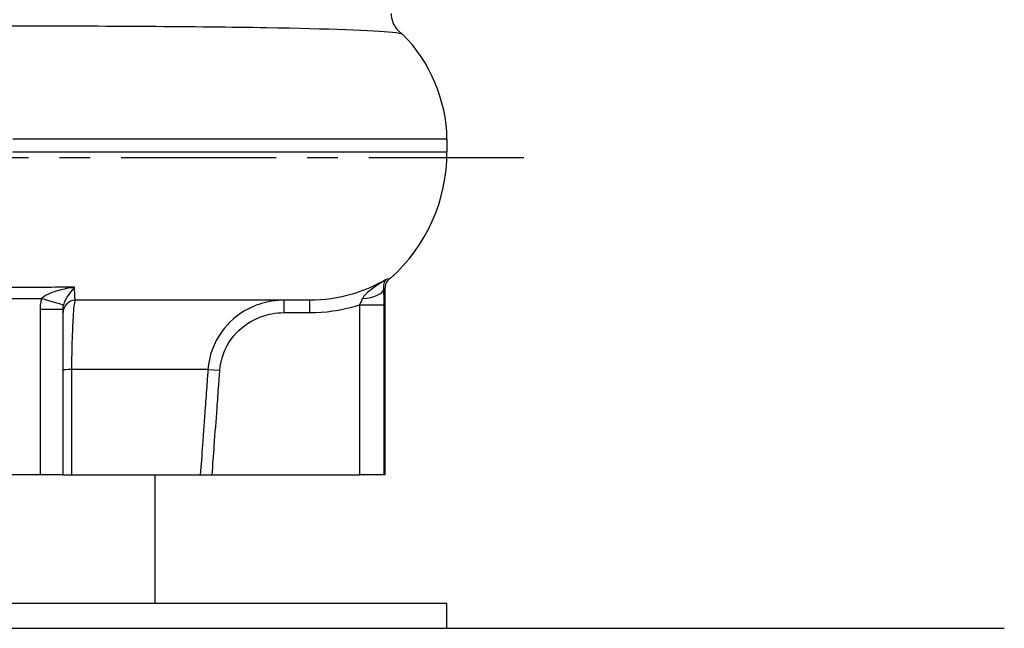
# Model space of a CAD drawing. Header units: millimetres. Extents: x 0 to 5940, y 0 to 4200.
# Tile 56 of 62: x 4817 to 5214, y 1847 to 2093. Entities that reach past the tile are written whole.
import ezdxf

# ---------------------------------------------------------------- set-up
doc = ezdxf.new("R2010")
doc.units = ezdxf.units.MM
doc.header["$LTSCALE"] = 50
doc.linetypes.add('MITTE', pattern=[2, 1.25, -0.25, 0.25, -0.25])
for name, color, linetype in [('02-LINIE-035', 2, 'CONTINUOUS'), ('03-LINIE-050', 3, 'CONTINUOUS'), ('05-ACHSE', 1, 'MITTE')]:
    doc.layers.add(name, color=color, linetype=linetype)

msp = doc.modelspace()

# ---------------------------------------------------------------- linework, layer by layer
at = {"layer": '02-LINIE-035'}
for p, q in [((4989.45, 2044.65), (4814.22, 2044.65)), ((4989.45, 2044.65), (4989.45, 2039.65)), ((4814.22, 2039.65), (4989.45, 2039.65)), ((4964.46, 1909.15), (4964.46, 1984.54)), ((4934.01, 1979.65), (4839.46, 1979.65)), ((4923.53, 1979.65), (4923.53, 1974.65)), ((4934.01, 1979.65), (4934.01, 1974.65)), ((4825.17, 1976.05), (4834.46, 1976.05)), ((4825.17, 1976.05), (4825.17, 1909.15)), ((4834.46, 1909.15), (4834.46, 1976.05)), ((4954.1, 1977.77), (4964.07, 1977.77)), ((4954.1, 1977.77), (4954.1, 1909.15)), ((4964.07, 1909.15), (4964.07, 1977.77)), ((4923.53, 1974.65), (4934.01, 1974.65)), ((4892.97, 1951.74), (4838.02, 1951.74)), ((4892.97, 1951.74), (4897.75, 1951.39)), ((4825.17, 1909.15), (4803.74, 1909.15)), ((4834.46, 1909.15), (4825.17, 1909.15)), ((4834.46, 1909.15), (4837.97, 1909.15)), ((4837.97, 1909.15), (4889.87, 1909.15)), ((4871.61, 1857.15), (4871.61, 1909.15)), ((4889.87, 1909.15), (4894.66, 1909.15)), ((4894.66, 1909.15), (4954.1, 1909.15)), ((4964.07, 1909.15), (4954.1, 1909.15)), ((4964.46, 1909.15), (4964.07, 1909.15)), ((4989.46, 1857.15), (4639.46, 1857.15)), ((4989.46, 1847.15), (4989.46, 1857.15))]:
    msp.add_line(p, q, dxfattribs=at)
for centre, radius, start, end in [((4927.78, 2043.66), 61.68, 0.9115, 44.8637), ((4921.31, 2039.42), 68.14, 311.6851, 0.1906), ((4839.46, 1974.65), 5, 90, 180)]:
    msp.add_arc(centre, radius, start, end, dxfattribs=at)
for centre, major_axis, ratio, start_param, end_param in [((4954, 1984.13), (9.99, 0.34), 0.388028, 4.834458, 6.195667), ((4825.04, 1980.3), (9.62, -2.72), 0.02066, 0.060009, 1.497962), ((4839.46, 1951.39), (-5, 0), 0.072815, 5.00324, 6.283185)]:
    msp.add_ellipse(centre, major_axis=major_axis, ratio=ratio, start_param=start_param, end_param=end_param, dxfattribs=at)
for points, knots in [([(4966.96, 2095.43), (4966.96, 2094.38), (4967.13, 2093.34), (4967.71, 2091.53), (4968.1, 2090.76), (4968.9, 2089.51), (4969.31, 2089.03), (4970.06, 2088.25), (4970.4, 2087.96), (4971, 2087.49), (4971.26, 2087.32), (4971.5, 2087.17)], [18.0833689, 18.0833689, 18.0833689, 18.0833689, 18.2450947, 18.2450947, 18.4068205, 18.4068205, 18.5685463, 18.5685463, 18.7302722, 18.7302722, 18.891998, 18.891998, 18.891998, 18.891998]), ([(4813.98, 2090.47), (4851.05, 2090.5), (4888.46, 2090.27), (4916.66, 2089.79), (4941.78, 2089.36), (4959.79, 2088.73), (4967.41, 2087.93), (4969.71, 2087.69), (4971.05, 2087.44), (4971.46, 2087.17)], [-43.504023, -43.504023, -43.504023, -43.504023, -32.103227, -32.103227, -32.103227, -21.951495, -21.951495, -21.951495, -18.891998, -18.891998, -18.891998, -18.891998]), ([(4964.89, 1988.04), (4963.45, 1987.15), (4962, 1986.22), (4959.47, 1984.46), (4958.34, 1983.62), (4956.84, 1982.28), (4956.33, 1981.76), (4955.7, 1980.94), (4955.5, 1980.63), (4955.35, 1980.32)], [-1.942857, -1.942857, -1.942857, -1.942857, -1.253143, -1.253143, -0.631428, -0.631428, -0.242857, -0.242857, 0, 0, 0, 0]), ([(4963.97, 1984.13), (4963.94, 1984.37), (4963.93, 1984.61), (4963.93, 1985.2), (4963.96, 1985.53), (4964.08, 1986.32), (4964.2, 1986.75), (4964.49, 1987.49), (4964.68, 1987.8), (4964.89, 1988.04)], [0, 0, 0, 0, 0.242857, 0.242857, 0.631428, 0.631428, 1.253143, 1.253143, 1.942857, 1.942857, 1.942857, 1.942857]), ([(4966.63, 1988.53), (4966.52, 1988.47), (4966.41, 1988.39), (4966.13, 1988.18), (4965.97, 1988.04), (4965.61, 1987.67), (4965.41, 1987.44), (4965.02, 1986.83), (4964.83, 1986.46), (4964.54, 1985.57), (4964.46, 1985.05), (4964.46, 1984.54)], [-30.5077063, -30.5077063, -30.5077063, -30.5077063, -30.3459786, -30.3459786, -30.1842509, -30.1842509, -30.0225232, -30.0225232, -29.8607955, -29.8607955, -29.6990678, -29.6990678, -29.6990678, -29.6990678]), ([(4839.11, 1984.88), (4838.53, 1984.8), (4837.95, 1984.72), (4835.3, 1984.26), (4833.22, 1983.79), (4830.17, 1982.81), (4829.05, 1982.38), (4827.5, 1981.6), (4826.97, 1981.28), (4826.24, 1980.73), (4826, 1980.52), (4825.8, 1980.3)], [-0.00164, -0.00164, -0.00164, -0.00164, 0.234796, 0.234796, 1.073949, 1.073949, 1.598419, 1.598419, 1.926214, 1.926214, 2.131085, 2.131085, 2.131085, 2.131085]), ([(4834.65, 1977.59), (4834.71, 1977.83), (4834.79, 1978.07), (4835.02, 1978.7), (4835.19, 1979.09), (4835.69, 1980.1), (4836.05, 1980.71), (4837.07, 1982.26), (4837.77, 1983.21), (4838.7, 1984.38), (4838.91, 1984.64), (4839.11, 1984.88)], [-2.131085, -2.131085, -2.131085, -2.131085, -1.926214, -1.926214, -1.598419, -1.598419, -1.073949, -1.073949, -0.234796, -0.234796, 0.00164, 0.00164, 0.00164, 0.00164]), ([(4839.46, 1979.65), (4839.39, 1979.65), (4839.32, 1980.06), (4839.21, 1981.77), (4839.16, 1983.1), (4839.11, 1984.88)], [0, 0, 0, 0, 1.340106, 1.340106, 2.765014, 2.765014, 2.765014, 2.765014]), ([(4962.4, 1986.65), (4958.84, 1984.77), (4955.07, 1983.24), (4945.61, 1980.47), (4939.77, 1979.65), (4934.01, 1979.65)], [7.503898, 7.503898, 7.503898, 7.503898, 8.811905, 8.811905, 10.681097, 10.681097, 10.681097, 10.681097]), ([(4963.97, 1984.13), (4964.19, 1984.22), (4964.33, 1984.31), (4964.44, 1984.45), (4964.46, 1984.49), (4964.45, 1984.54)], [-30.947476, -30.947476, -30.947476, -30.947476, -30.104658, -30.104658, -29.699068, -29.699068, -29.699068, -29.699068]), ([(4964.07, 1977.77), (4964.07, 1978.04), (4964.07, 1978.31), (4964.07, 1979.02), (4964.07, 1979.45), (4964.05, 1980.58), (4964.04, 1981.27), (4964.01, 1982.69), (4963.99, 1983.43), (4963.97, 1984.13)], [0, 0, 0, 0, 0.0810944, 0.0810944, 0.2108454, 0.2108454, 0.4184469, 0.4184469, 0.648755, 0.648755, 0.648755, 0.648755]), ([(4825.8, 1980.3), (4825.65, 1979.81), (4825.53, 1979.31), (4825.35, 1978.36), (4825.28, 1977.9), (4825.21, 1977.16), (4825.19, 1976.87), (4825.17, 1976.41), (4825.17, 1976.23), (4825.17, 1976.05)], [0, 0, 0, 0, 0.152151, 0.152151, 0.2893012, 0.2893012, 0.3750201, 0.3750201, 0.4285944, 0.4285944, 0.4285944, 0.4285944]), ([(4838.02, 1951.74), (4838.03, 1954.43), (4838.07, 1957.12), (4838.17, 1961.96), (4838.23, 1964.13), (4838.36, 1967.41), (4838.41, 1968.61), (4838.49, 1970.42), (4838.53, 1971.08), (4838.63, 1972.98), (4838.71, 1974.12), (4838.91, 1976.68), (4839.03, 1977.87), (4839.26, 1979.31), (4839.36, 1979.65), (4839.46, 1979.65)], [0, 0, 0, 0, 0.673459, 0.673459, 1.280521, 1.280521, 1.659934, 1.659934, 1.897068, 1.897068, 2.371335, 2.371335, 3.130162, 3.130162, 3.794135, 3.794135, 3.794135, 3.794135]), ([(4923.53, 1979.65), (4921.65, 1979.65), (4919.75, 1979.47), (4914.9, 1978.58), (4912.03, 1977.6), (4905.03, 1974), (4901.25, 1970.76), (4895.28, 1962.4), (4893.36, 1957.11), (4892.97, 1951.74)], [0, 0, 0, 0, 0.474243, 0.474243, 1.233033, 1.233033, 2.447096, 2.447096, 3.793948, 3.793948, 3.793948, 3.793948]), ([(4955.35, 1980.32), (4955.21, 1980.04), (4955.06, 1979.74), (4954.78, 1979.16), (4954.65, 1978.89), (4954.42, 1978.44), (4954.34, 1978.27), (4954.2, 1977.99), (4954.15, 1977.88), (4954.1, 1977.77)], [-0.648755, -0.648755, -0.648755, -0.648755, -0.4184469, -0.4184469, -0.2108454, -0.2108454, -0.0810944, -0.0810944, 0, 0, 0, 0]), ([(4834.46, 1976.05), (4834.46, 1976.12), (4834.46, 1976.18), (4834.46, 1976.35), (4834.47, 1976.45), (4834.49, 1976.72), (4834.51, 1976.89), (4834.57, 1977.23), (4834.61, 1977.41), (4834.65, 1977.59)], [-0.4285944, -0.4285944, -0.4285944, -0.4285944, -0.3750201, -0.3750201, -0.2893012, -0.2893012, -0.152151, -0.152151, 0, 0, 0, 0]), ([(4934.01, 1974.65), (4940.24, 1974.65), (4946.56, 1975.54), (4953.09, 1977.46), (4953.59, 1977.61), (4954.1, 1977.77)], [-10.681097, -10.681097, -10.681097, -10.681097, -8.811905, -8.811905, -8.654423, -8.654423, -8.654423, -8.654423]), ([(4897.75, 1951.39), (4898.08, 1955.87), (4899.71, 1960.28), (4904.76, 1967.24), (4907.95, 1969.94), (4913.85, 1972.94), (4916.28, 1973.76), (4920.36, 1974.5), (4921.95, 1974.65), (4923.53, 1974.65)], [-3.793948, -3.793948, -3.793948, -3.793948, -2.447096, -2.447096, -1.233033, -1.233033, -0.474243, -0.474243, 0, 0, 0, 0]), ([(4837.97, 1909.15), (4837.98, 1913.18), (4837.98, 1917.22), (4837.99, 1926.3), (4838, 1931.34), (4838.01, 1939.53), (4838.01, 1942.68), (4838.02, 1947.8), (4838.02, 1949.77), (4838.02, 1951.74)], [-4.270642, -4.270642, -4.270642, -4.270642, -3.055992, -3.055992, -1.539841, -1.539841, -0.592247, -0.592247, 0, 0, 0, 0]), ([(4892.97, 1951.74), (4892.83, 1949.77), (4892.69, 1947.8), (4892.32, 1942.68), (4892.09, 1939.53), (4891.49, 1931.34), (4891.12, 1926.31), (4890.46, 1917.23), (4890.17, 1913.19), (4889.87, 1909.15)], [-4.73701, -4.73701, -4.73701, -4.73701, -4.144884, -4.144884, -3.197482, -3.197482, -1.681639, -1.681639, -0.466368, -0.466368, -0.466368, -0.466368]), ([(4894.66, 1909.15), (4894.95, 1913.07), (4895.24, 1916.99), (4895.89, 1925.96), (4896.26, 1931), (4896.86, 1939.18), (4897.09, 1942.33), (4897.46, 1947.45), (4897.61, 1949.42), (4897.75, 1951.39)], [0.50134, 0.50134, 0.50134, 0.50134, 1.681639, 1.681639, 3.197482, 3.197482, 4.144884, 4.144884, 4.73701, 4.73701, 4.73701, 4.73701])]:
    msp.add_open_spline(points, degree=3, knots=knots, dxfattribs=at)
for points in [[(4962.4, 1986.65), (4963.25, 1987.1), (4964.08, 1987.56), (4964.89, 1988.04)], [(4966.62, 1988.53), (4966.35, 1988.36), (4965.77, 1988.2), (4964.89, 1988.04)], [(4839.11, 1984.88), (4830.84, 1984.86), (4822.4, 1984.85), (4813.93, 1984.86)], [(4813.96, 1980.3), (4817.94, 1980.29), (4821.9, 1980.29), (4825.8, 1980.3)]]:
    msp.add_open_spline(points, degree=3, dxfattribs=at)
at = {"layer": '03-LINIE-050'}
msp.add_line((4414.46, 1847.15), (5214.46, 1847.15), dxfattribs=at)
at = {"layer": '05-ACHSE'}
msp.add_line((5020.46, 2037.15), (4567.37, 2037.15), dxfattribs=at)

doc.saveas('drawing.dxf')
